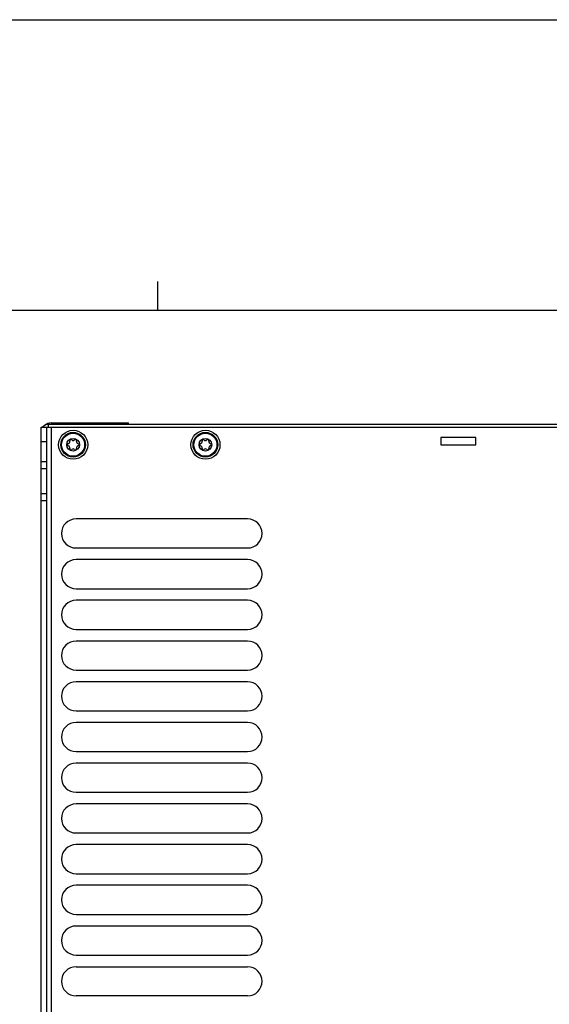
# Model space of a CAD drawing. Header units: inches. Extents: x 0 to 117, y 0 to 83.
# Tile 26 of 77: x 39.47 to 46.64, y 69.35 to 82.68. Entities that reach past the tile are written whole.
import ezdxf

# ---------------------------------------------------------------- set-up
doc = ezdxf.new("R2010")
doc.units = ezdxf.units.IN
doc.header["$LTSCALE"] = 6.431102
doc.header["$MEASUREMENT"] = 0
doc.layers.get('0').update_dxf_attribs({"linetype": 'CONTINUOUS'})

msp = doc.modelspace()

# ---------------------------------------------------------------- linework, layer by layer
at = {"color": 7, "linetype": 'CONTINUOUS'}
for p, q in [((0, 82.6772), (116.9291, 82.6772)), ((41.3386, 78.7402), (41.3386, 79.1339)), ((112.7953, 78.7402), (4.1339, 78.7402)), ((39.858, 77.1588), (39.858, 77.1982)), ((47.1503, 77.1982), (39.858, 77.1982)), ((39.8973, 77.2179), (40.9406, 77.2179)), ((39.917, 77.2179), (39.917, 77.1982)), ((40.9406, 77.1982), (40.9406, 77.2179)), ((39.7595, 62.71), (39.7595, 77.1588)), ((39.7595, 77.1588), (47.2418, 77.1588)), ((39.8383, 62.71), (39.8383, 77.1588)), ((39.8973, 77.1588), (39.8973, 62.71)), ((39.8383, 76.962), (39.7595, 76.962)), ((45.1729, 77.021), (45.1729, 76.9226)), ((45.6454, 77.021), (45.1729, 77.021)), ((45.1729, 76.9226), (45.6454, 76.9226)), ((45.6454, 76.9226), (45.6454, 77.021)), ((39.7595, 76.6962), (39.8383, 76.6962)), ((39.8383, 76.5978), (39.7595, 76.5978)), ((39.7595, 76.2632), (39.8383, 76.2632)), ((39.8383, 76.1647), (39.7595, 76.1647)), ((42.5548, 75.9187), (40.232, 75.9187)), ((40.232, 75.525), (42.5548, 75.525)), ((42.5548, 75.3675), (40.232, 75.3675)), ((40.232, 74.9738), (42.5548, 74.9738)), ((42.5548, 74.8163), (40.232, 74.8163)), ((40.232, 74.4226), (42.5548, 74.4226)), ((42.5548, 74.2651), (40.232, 74.2651)), ((40.232, 73.8714), (42.5548, 73.8714)), ((42.5548, 73.7139), (40.232, 73.7139)), ((40.232, 73.3202), (42.5548, 73.3202)), ((42.5548, 73.1628), (40.232, 73.1628)), ((40.232, 72.7691), (42.5548, 72.7691)), ((42.5548, 72.6116), (40.232, 72.6116)), ((40.232, 72.2179), (42.5548, 72.2179)), ((42.5548, 72.0604), (40.232, 72.0604)), ((40.232, 71.6667), (42.5548, 71.6667)), ((42.5548, 71.5092), (40.232, 71.5092)), ((40.232, 71.1155), (42.5548, 71.1155)), ((42.5548, 70.958), (40.232, 70.958)), ((40.232, 70.5643), (42.5548, 70.5643)), ((42.5548, 70.4069), (40.232, 70.4069)), ((40.232, 70.0132), (42.5548, 70.0132)), ((40.232, 69.8557), (42.5548, 69.8557)), ((42.5548, 69.462), (40.232, 69.462))]:
    msp.add_line(p, q, dxfattribs=at)
for centre, radius in [((40.1926, 76.9226), 0.1969), ((40.1926, 76.9226), 0.1673), ((40.1926, 76.9226), 0.1555), ((41.9839, 76.9226), 0.1969), ((41.9839, 76.9226), 0.1673), ((41.9839, 76.9226), 0.1555), ((40.1926, 76.9226), 0.0866), ((41.9839, 76.9226), 0.0866)]:
    msp.add_circle(centre, radius, dxfattribs=at)
for centre, radius, start, end in [((39.858, 77.0998), 0.0984, 90, 143.12617), ((39.8973, 77.0801), 0.1378, 90, 131.17218), ((40.1304, 76.9226), 0.0156, 103.63362, 256.36638), ((40.1203, 76.9644), 0.0274, 283.63362, 16.36638), ((40.1615, 76.9765), 0.0156, 43.63362, 196.36638), ((40.1926, 77.0061), 0.0274, 223.63362, 316.36638), ((40.2237, 76.9765), 0.0156, 343.63362, 136.36638), ((40.2649, 76.9644), 0.0274, 163.63362, 256.36638), ((40.2548, 76.9226), 0.0156, 283.63362, 76.36638), ((41.9217, 76.9226), 0.0156, 103.63362, 256.36638), ((41.9116, 76.9644), 0.0274, 283.63362, 16.36638), ((41.9528, 76.9765), 0.0156, 43.63362, 196.36638), ((41.9839, 77.0061), 0.0274, 223.63362, 316.36638), ((42.015, 76.9765), 0.0156, 343.63362, 136.36638), ((42.0563, 76.9644), 0.0274, 163.63362, 256.36638), ((42.0461, 76.9226), 0.0156, 283.63362, 76.36638), ((40.1203, 76.8808), 0.0274, 343.63362, 76.36638), ((40.1615, 76.8687), 0.0156, 163.63362, 316.36638), ((40.1926, 76.8391), 0.0274, 43.63362, 136.36638), ((40.2237, 76.8687), 0.0156, 223.63362, 16.36638), ((40.2649, 76.8808), 0.0274, 103.63362, 196.36638), ((41.9116, 76.8808), 0.0274, 343.63362, 76.36638), ((41.9528, 76.8687), 0.0156, 163.63362, 316.36638), ((41.9839, 76.8391), 0.0274, 43.63362, 136.36638), ((42.015, 76.8687), 0.0156, 223.63362, 16.36638), ((42.0563, 76.8808), 0.0274, 103.63362, 196.36638), ((40.232, 75.7218), 0.1969, 90, 270), ((42.5548, 75.7218), 0.1969, 270, 90), ((40.232, 75.1706), 0.1969, 90, 270), ((42.5548, 75.1706), 0.1969, 270, 90), ((40.232, 74.6195), 0.1969, 90, 270), ((42.5548, 74.6195), 0.1969, 270, 90), ((40.232, 74.0683), 0.1969, 90, 270), ((42.5548, 74.0683), 0.1969, 270, 90), ((40.232, 73.5171), 0.1969, 90, 270), ((42.5548, 73.5171), 0.1969, 270, 90), ((40.232, 72.9659), 0.1969, 90, 270), ((42.5548, 72.9659), 0.1969, 270, 90), ((40.232, 72.4147), 0.1969, 90, 270), ((42.5548, 72.4147), 0.1969, 270, 90), ((40.232, 71.8636), 0.1969, 90, 270), ((42.5548, 71.8636), 0.1969, 270, 90), ((40.232, 71.3124), 0.1969, 90, 270), ((42.5548, 71.3124), 0.1969, 270, 90), ((40.232, 70.7612), 0.1969, 90, 270), ((42.5548, 70.7612), 0.1969, 270, 90), ((40.232, 70.21), 0.1969, 90, 270), ((42.5548, 70.21), 0.1969, 270, 90), ((40.232, 69.6588), 0.1969, 90, 270), ((42.5548, 69.6588), 0.1969, 270, 90)]:
    msp.add_arc(centre, radius, start, end, dxfattribs=at)

doc.saveas('drawing.dxf')
